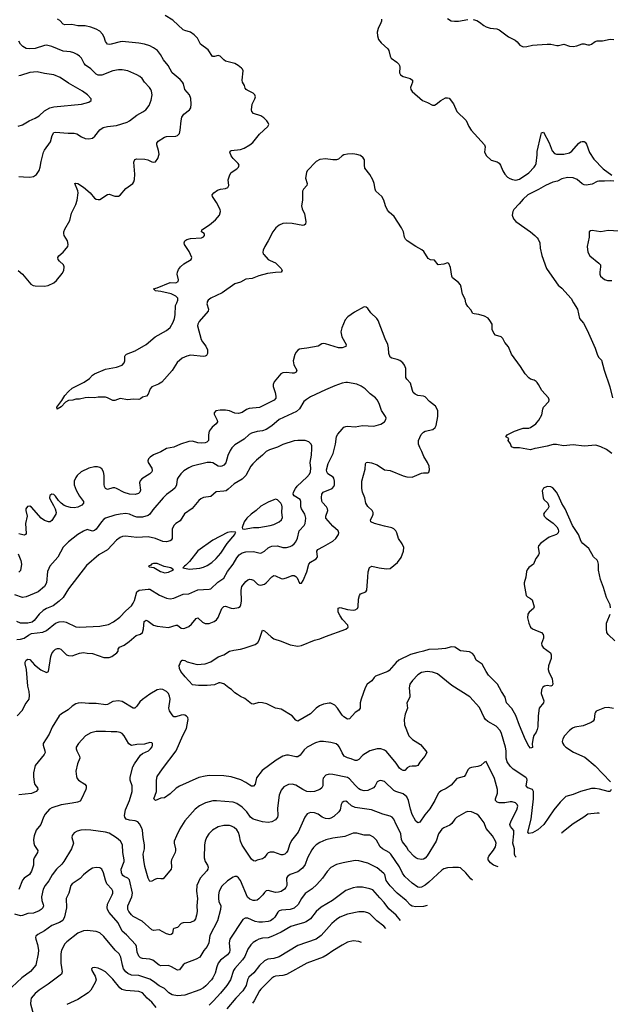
# Model space of a CAD drawing. Header units: inches. Extents: x 1308439 to 1441336, y 959892 to 1036309.
# Tile 27 of 167: x 1374401 to 1380793, y 982405 to 993065. Entities that reach past the tile are written whole.
import ezdxf

# ---------------------------------------------------------------- set-up
doc = ezdxf.new("R2010")
doc.units = ezdxf.units.IN
doc.header["$MEASUREMENT"] = 0
for name, color, linetype in [('B3978', 7, 'Continuous'), ('B3979', 7, 'Continuous'), ('B3988', 7, 'Continuous'), ('B3989', 7, 'Continuous')]:
    doc.layers.add(name, color=color, linetype=linetype)

msp = doc.modelspace()

# ---------------------------------------------------------------- linework, layer by layer
at = {"layer": 'B3978', "color": 6}
for points, elevation in [([(1380000, 985380), (1379991, 985350), (1379966, 985314), (1379957, 985290), (1379947, 985227), (1379950, 985184), (1379930, 985180), (1379910, 985201), (1379875, 985270), (1379810, 985423), (1379772, 985532), (1379728, 985608), (1379671, 985670), (1379655, 985730), (1379614, 985790), (1379571, 985870), (1379474, 985970), (1379448, 986008), (1379406, 986086), (1379342, 986130), (1379321, 986181), (1379303, 986203), (1379270, 986220), (1379170, 986232), (1379110, 986272), (1379074, 986274), (1379010, 986259), (1378930, 986250), (1378830, 986248), (1378770, 986227), (1378710, 986215), (1378630, 986191), (1378503, 986130), (1378474, 986106), (1378401, 986019), (1378387, 986010), (1378250, 985958), (1378236, 985944), (1378211, 985909), (1378163, 985870), (1378140, 985830), (1378095, 985710), (1378085, 985670), (1378086, 985610), (1378070, 985591), (1378030, 985565), (1377970, 985497), (1377950, 985494), (1377910, 985516), (1377890, 985534), (1377842, 985610), (1377810, 985642), (1377770, 985666), (1377750, 985667), (1377690, 985653), (1377645, 985635), (1377609, 985610), (1377549, 985550), (1377410, 985472), (1377390, 985482), (1377349, 985529), (1377230, 985602), (1377170, 985612), (1377077, 985657), (1377030, 985669), (1376990, 985671), (1376930, 985655), (1376910, 985659), (1376837, 985717), (1376790, 985737), (1376760, 985760), (1376730, 985776), (1376693, 985813), (1376664, 985830), (1376610, 985873), (1376570, 985885), (1376556, 985884), (1376510, 985863), (1376430, 985856), (1376335, 985855), (1376270, 985863), (1376191, 985950), (1376146, 986010), (1376130, 986039), (1376126, 986074), (1376137, 986090), (1376141, 986110), (1376159, 986130), (1376170, 986132), (1376190, 986127), (1376214, 986114), (1376323, 986083), (1376410, 986090), (1376470, 986113), (1376550, 986168), (1376612, 986188), (1376673, 986227), (1376719, 986241), (1376790, 986250), (1376830, 986260), (1376950, 986302), (1376978, 986322), (1376994, 986346), (1377030, 986454), (1377050, 986450), (1377122, 986382), (1377150, 986361), (1377230, 986337), (1377330, 986296), (1377410, 986281), (1377450, 986288), (1377590, 986347), (1377650, 986362), (1377710, 986388), (1377930, 986466), (1377956, 986490), (1377953, 986510), (1377896, 986570), (1377868, 986610), (1377849, 986651), (1377847, 986693), (1377870, 986701), (1377950, 986681), (1378010, 986673), (1378030, 986675), (1378057, 986690), (1378065, 986710), (1378067, 986790), (1378078, 986830), (1378090, 986850), (1378148, 986872), (1378157, 986890), (1378170, 987030), (1378171, 987089), (1378186, 987134), (1378213, 987147), (1378291, 987131), (1378370, 987120), (1378410, 987124), (1378491, 987189), (1378530, 987241), (1378555, 987310), (1378557, 987350), (1378542, 987390), (1378499, 987450), (1378484, 987510), (1378472, 987530), (1378450, 987552), (1378430, 987563), (1378350, 987580), (1378242, 987610), (1378201, 987630), (1378196, 987650), (1378219, 987690), (1378225, 987710), (1378225, 987730), (1378215, 987750), (1378170, 987794), (1378148, 987830), (1378138, 987890), (1378112, 987950), (1378105, 987990), (1378105, 988070), (1378141, 988199), (1378145, 988255), (1378150, 988270), (1378165, 988275), (1378210, 988269), (1378270, 988245), (1378350, 988191), (1378410, 988184), (1378550, 988125), (1378590, 988115), (1378650, 988114), (1378750, 988154), (1378770, 988159), (1378819, 988161), (1378830, 988167), (1378837, 988190), (1378834, 988230), (1378816, 988270), (1378775, 988335), (1378754, 988390), (1378730, 988432), (1378717, 988470), (1378716, 988510), (1378747, 988573), (1378770, 988600), (1378790, 988610), (1378872, 988628), (1378899, 988650), (1378908, 988672), (1378925, 988770), (1378927, 988830), (1378917, 988857), (1378901, 988881), (1378836, 988930), (1378790, 988983), (1378770, 988990), (1378710, 988996), (1378682, 989010), (1378661, 989030), (1378651, 989051), (1378631, 989131), (1378592, 989172), (1378581, 989190), (1378579, 989290), (1378566, 989326), (1378547, 989350), (1378514, 989374), (1378487, 989387), (1378430, 989399), (1378410, 989413), (1378396, 989450), (1378394, 989514), (1378387, 989547), (1378356, 989610), (1378280, 989810), (1378266, 989830), (1378203, 989890), (1378170, 989938), (1378150, 989954), (1378130, 989955), (1378023, 989897), (1377951, 989849), (1377924, 989816), (1377886, 989730), (1377876, 989684), (1377887, 989630), (1377936, 989550), (1377930, 989528), (1377890, 989511), (1377850, 989513), (1377710, 989557), (1377690, 989560), (1377670, 989555), (1377630, 989530), (1377510, 989508), (1377450, 989503), (1377430, 989498), (1377410, 989487), (1377393, 989467), (1377379, 989441), (1377362, 989370), (1377368, 989328), (1377401, 989270), (1377393, 989250), (1377370, 989240), (1377350, 989238), (1377290, 989246), (1377250, 989243), (1377227, 989230), (1377154, 989146), (1377145, 989115), (1377146, 989094), (1377167, 989030), (1377173, 988990), (1377172, 988968), (1377155, 988945), (1376995, 988865), (1376883, 988857), (1376855, 988845), (1376807, 988813), (1376770, 988802), (1376730, 988806), (1376670, 988830), (1376630, 988837), (1376570, 988839), (1376525, 988830), (1376504, 988810), (1376505, 988795), (1376538, 988730), (1376540, 988710), (1376529, 988690), (1376485, 988655), (1376453, 988610), (1376443, 988570), (1376443, 988510), (1376428, 988492), (1376410, 988484), (1376370, 988479), (1376330, 988484), (1376270, 988501), (1376230, 988499), (1376143, 988470), (1376070, 988438), (1375990, 988423), (1375930, 988386), (1375850, 988355), (1375812, 988330), (1375794, 988310), (1375787, 988290), (1375793, 988270), (1375832, 988210), (1375835, 988185), (1375830, 988170), (1375811, 988150), (1375724, 988096), (1375706, 988074), (1375699, 988050), (1375709, 987970), (1375701, 987950), (1375686, 987934), (1375650, 987925), (1375590, 987930), (1375530, 987947), (1375450, 987990), (1375430, 987995), (1375410, 987995), (1375350, 987978), (1375330, 987988), (1375319, 988010), (1375314, 988034), (1375317, 988130), (1375309, 988170), (1375290, 988201), (1375270, 988217), (1375244, 988224), (1375210, 988224), (1375150, 988208), (1375068, 988170), (1375023, 988130), (1375008, 988110), (1374990, 988070), (1374991, 988030), (1375014, 987970), (1375048, 987908), (1375092, 987850), (1375092, 987830), (1375074, 987810), (1375030, 987789), (1374990, 987780), (1374950, 987783), (1374910, 987793), (1374884, 987804), (1374849, 987829), (1374820, 987860), (1374790, 987907), (1374770, 987925), (1374750, 987930), (1374728, 987912), (1374725, 987890), (1374730, 987870), (1374767, 987807), (1374784, 987770), (1374795, 987730), (1374793, 987710), (1374750, 987643), (1374731, 987629), (1374712, 987628), (1374670, 987643), (1374634, 987670), (1374530, 987786), (1374510, 987797), (1374485, 987795), (1374468, 987768), (1374467, 987750), (1374482, 987690), (1374464, 987610), (1374470, 987501), (1374463, 987490), (1374450, 987486), (1374390, 987498)], 3000), ([(1376429, 990000), (1376428, 989990), (1376445, 989930), (1376441, 989910), (1376343, 989797), (1376330, 989770), (1376326, 989750), (1376364, 989604), (1376378, 989578), (1376416, 989530), (1376435, 989490), (1376435, 989450), (1376424, 989430), (1376410, 989421), (1376390, 989417), (1376250, 989432), (1376210, 989423), (1376161, 989399), (1376107, 989353), (1376050, 989266), (1375939, 989141), (1375902, 989118), (1375831, 989089), (1375813, 989067), (1375790, 989010), (1375774, 988990), (1375730, 988978), (1375710, 988961), (1375690, 988953), (1375630, 988958), (1375570, 988951), (1375490, 988963), (1375430, 988943), (1375410, 988944), (1375350, 988973), (1375330, 988978), (1375250, 988980), (1375210, 988971), (1375150, 988975), (1375110, 988972), (1375050, 988955), (1375010, 988957), (1374975, 988945), (1374930, 988944), (1374897, 988923), (1374850, 988874), (1374806, 988850), (1374803, 988870), (1374857, 988943), (1374890, 988998), (1374930, 989041), (1374970, 989076), (1375100, 989140), (1375158, 989182), (1375190, 989216), (1375210, 989230), (1375330, 989280), (1375450, 989305), (1375510, 989324), (1375533, 989350), (1375538, 989370), (1375539, 989421), (1375542, 989430), (1375556, 989444), (1375650, 989480), (1375770, 989550), (1375868, 989630), (1375990, 989699), (1376030, 989733), (1376061, 989790), (1376075, 989830), (1376082, 989870), (1376087, 989970), (1376100, 990000)], 2900), ([(1380000, 989136), (1379990, 989148), (1379970, 989161), (1379930, 989173), (1379910, 989186), (1379873, 989230), (1379822, 989310), (1379723, 989443), (1379690, 989523), (1379652, 989572), (1379630, 989614), (1379610, 989630), (1379550, 989650), (1379531, 989671), (1379516, 989710), (1379513, 989770), (1379490, 989810), (1379470, 989832), (1379430, 989857), (1379370, 989875), (1379319, 989879), (1379305, 989885), (1379284, 989924), (1379250, 989960), (1379233, 989990), (1379231, 990000)], 2900), ([(1374374, 985530), (1374432, 985588), (1374460, 985650), (1374502, 985710), (1374508, 985750), (1374504, 985790), (1374490, 985850), (1374473, 986030), (1374460, 986090), (1374461, 986110), (1374470, 986130), (1374490, 986143), (1374510, 986139), (1374562, 986082), (1374630, 986026), (1374690, 985997), (1374711, 986010), (1374739, 986170), (1374750, 986203), (1374770, 986233), (1374790, 986249), (1374810, 986259), (1374830, 986259), (1374846, 986250), (1374908, 986190), (1374930, 986180), (1374970, 986178), (1375050, 986208), (1375090, 986213), (1375130, 986206), (1375190, 986204), (1375310, 986159), (1375370, 986160), (1375398, 986170), (1375454, 986210), (1375465, 986230), (1375467, 986250), (1375481, 986270), (1375530, 986295), (1375587, 986333), (1375663, 986397), (1375710, 986414), (1375730, 986430), (1375742, 986470), (1375748, 986550), (1375770, 986565), (1375790, 986555), (1375850, 986510), (1375890, 986498), (1376010, 986485), (1376096, 986510), (1376110, 986509), (1376150, 986477), (1376170, 986473), (1376190, 986477), (1376230, 986496), (1376259, 986521), (1376310, 986583), (1376330, 986588), (1376381, 986541), (1376410, 986528), (1376450, 986528), (1376505, 986550), (1376530, 986569), (1376550, 986593), (1376590, 986689), (1376610, 986713), (1376630, 986715), (1376690, 986693), (1376710, 986691), (1376770, 986702), (1376788, 986712), (1376796, 986730), (1376803, 986770), (1376798, 986890), (1376805, 986930), (1376850, 986982), (1376870, 986999), (1376890, 987007), (1376910, 987005), (1376930, 986996), (1376974, 986954), (1376990, 986946), (1377010, 986944), (1377050, 986955), (1377070, 986969), (1377130, 987035), (1377150, 987049), (1377170, 987045), (1377230, 987016), (1377250, 987013), (1377290, 987021), (1377350, 987047), (1377370, 987048), (1377390, 987038), (1377403, 987023), (1377430, 986965), (1377450, 986966), (1377470, 986995), (1377510, 987088), (1377530, 987172), (1377547, 987193), (1377611, 987229), (1377619, 987241), (1377624, 987250), (1377618, 987310), (1377628, 987330), (1377690, 987360), (1377790, 987420), (1377823, 987450), (1377853, 987490), (1377855, 987510), (1377846, 987530), (1377790, 987581), (1377715, 987670), (1377715, 987690), (1377736, 987750), (1377734, 987770), (1377722, 987790), (1377677, 987837), (1377672, 987852), (1377668, 987892), (1377672, 987928), (1377685, 987950), (1377783, 987990), (1377802, 988010), (1377808, 988030), (1377809, 988070), (1377801, 988101), (1377792, 988112), (1377736, 988150), (1377724, 988170), (1377722, 988190), (1377738, 988262), (1377792, 988368), (1377802, 988398), (1377819, 988470), (1377828, 988552), (1377843, 988577), (1377890, 988632), (1377910, 988652), (1377930, 988662), (1377950, 988666), (1378030, 988659), (1378110, 988672), (1378235, 988665), (1378310, 988685), (1378349, 988710), (1378365, 988735), (1378367, 988750), (1378361, 988770), (1378315, 988835), (1378290, 988911), (1378270, 988950), (1378251, 988971), (1378193, 989013), (1378139, 989070), (1378098, 989098), (1378050, 989119), (1377950, 989139), (1377930, 989139), (1377890, 989131), (1377810, 989102), (1377710, 989059), (1377550, 988981), (1377506, 988954), (1377476, 988930), (1377430, 988851), (1377396, 988824), (1377210, 988738), (1377131, 988669), (1377070, 988628), (1377030, 988613), (1376970, 988608), (1376910, 988590), (1376886, 988574), (1376830, 988522), (1376730, 988463), (1376698, 988430), (1376679, 988401), (1376654, 988346), (1376631, 988269), (1376610, 988242), (1376590, 988231), (1376570, 988228), (1376550, 988232), (1376490, 988267), (1376470, 988272), (1376430, 988272), (1376268, 988232), (1376230, 988215), (1376178, 988182), (1376144, 988150), (1376115, 988110), (1376107, 988090), (1376099, 988030), (1376083, 987997), (1376054, 987970), (1375990, 987924), (1375952, 987890), (1375841, 987759), (1375809, 987711), (1375790, 987697), (1375730, 987681), (1375670, 987681), (1375635, 987690), (1375590, 987711), (1375550, 987719), (1375487, 987713), (1375430, 987700), (1375330, 987667), (1375310, 987657), (1375285, 987630), (1375230, 987551), (1375210, 987534), (1375190, 987529), (1375130, 987544), (1375090, 987527), (1375032, 987490), (1374930, 987411), (1374870, 987353), (1374814, 987246), (1374728, 987150), (1374715, 987125), (1374703, 987090), (1374692, 986970), (1374671, 986929), (1374600, 986870), (1374470, 986816), (1374430, 986811), (1374350, 986840)], 3100), ([(1380000, 988428), (1379976, 988424), (1379928, 988408), (1379810, 988429), (1379749, 988429), (1379722, 988442), (1379713, 988473), (1379689, 988510), (1379695, 988530), (1379662, 988550), (1379677, 988570), (1379756, 988610), (1379830, 988636), (1379850, 988641), (1379910, 988642), (1379930, 988649), (1379986, 988690), (1380000, 988708)], 2900), ([(1374370, 986356), (1374410, 986358), (1374450, 986370), (1374497, 986403), (1374530, 986418), (1374650, 986433), (1374690, 986452), (1374788, 986532), (1374830, 986547), (1374870, 986549), (1374903, 986543), (1375010, 986493), (1375050, 986487), (1375270, 986500), (1375362, 986518), (1375415, 986545), (1375484, 986596), (1375550, 986666), (1375610, 986719), (1375630, 986747), (1375643, 986777), (1375667, 986870), (1375693, 986890), (1375790, 986900), (1375810, 986898), (1375915, 986835), (1375990, 986804), (1376030, 986795), (1376070, 986803), (1376170, 986844), (1376230, 986849), (1376328, 986892), (1376450, 986899), (1376470, 986905), (1376546, 986974), (1376610, 987017), (1376650, 987090), (1376710, 987170), (1376750, 987240), (1376777, 987270), (1376808, 987292), (1376850, 987304), (1376930, 987306), (1376990, 987292), (1377010, 987291), (1377050, 987311), (1377090, 987347), (1377110, 987359), (1377130, 987364), (1377190, 987368), (1377250, 987352), (1377290, 987351), (1377330, 987362), (1377350, 987372), (1377371, 987389), (1377389, 987411), (1377407, 987453), (1377426, 987530), (1377479, 987590), (1377489, 987610), (1377498, 987670), (1377488, 987710), (1377451, 987770), (1377443, 987790), (1377445, 987850), (1377437, 987870), (1377370, 987910), (1377362, 987930), (1377364, 987950), (1377385, 987990), (1377404, 988016), (1377510, 988113), (1377536, 988144), (1377547, 988170), (1377552, 988210), (1377546, 988270), (1377558, 988350), (1377564, 988424), (1377562, 988450), (1377555, 988470), (1377530, 988496), (1377490, 988510), (1377410, 988510), (1377370, 988504), (1377250, 988466), (1377190, 988436), (1377106, 988410), (1377070, 988391), (1377030, 988350), (1376963, 988297), (1376923, 988257), (1376903, 988230), (1376848, 988130), (1376810, 988090), (1376721, 988039), (1376658, 987982), (1376634, 987966), (1376610, 987959), (1376528, 987952), (1376470, 987904), (1376389, 987891), (1376362, 987878), (1376339, 987861), (1376268, 987772), (1376185, 987715), (1376139, 987641), (1376090, 987612), (1376069, 987590), (1376052, 987548), (1376050, 987450), (1376040, 987430), (1376030, 987422), (1375990, 987412), (1375950, 987415), (1375870, 987450), (1375790, 987467), (1375670, 987460), (1375545, 987475), (1375514, 987470), (1375490, 987459), (1375450, 987429), (1375350, 987325), (1375256, 987270), (1375125, 987155), (1374930, 986905), (1374871, 986809), (1374830, 986768), (1374762, 986718), (1374690, 986689), (1374656, 986670), (1374610, 986628), (1374559, 986561), (1374537, 986543), (1374490, 986530), (1374410, 986531), (1374370, 986550)], 3200), ([(1374383, 987283), (1374413, 987210), (1374420, 987170), (1374410, 987102), (1374390, 987084)], 3000), ([(1380000, 987248), (1379986, 987230), (1379962, 987170), (1379910, 987133), (1379892, 987110), (1379886, 987090), (1379879, 987030), (1379862, 986970), (1379861, 986950), (1379882, 986830), (1379896, 986816), (1379930, 986800), (1379946, 986786), (1379970, 986710), (1379962, 986690), (1379915, 986650), (1379900, 986630), (1379897, 986590), (1379912, 986530), (1379930, 986490), (1379950, 986470), (1380000, 986449)], 3000), ([(1380000, 984289), (1379950, 984263), (1379910, 984255), (1379900, 984270), (1379937, 984410), (1379963, 984630), (1379963, 984710), (1379951, 984731), (1379901, 984750), (1379883, 984770), (1379894, 984830), (1379889, 984850), (1379880, 984860), (1379743, 984950), (1379710, 984984), (1379677, 985030), (1379665, 985070), (1379665, 985150), (1379660, 985190), (1379616, 985336), (1379601, 985370), (1379557, 985417), (1379468, 985468), (1379443, 985490), (1379429, 985510), (1379379, 985619), (1379274, 985734), (1379077, 985857), (1378922, 985982), (1378870, 986002), (1378810, 986007), (1378750, 985996), (1378710, 985973), (1378651, 985910), (1378623, 985870), (1378615, 985830), (1378625, 985750), (1378623, 985730), (1378591, 985670), (1378597, 985610), (1378574, 985546), (1378563, 985490), (1378565, 985430), (1378614, 985310), (1378652, 985272), (1378738, 985218), (1378796, 985150), (1378807, 985130), (1378784, 985090), (1378732, 985028), (1378710, 984989), (1378690, 984982), (1378650, 984985), (1378620, 984980), (1378594, 984966), (1378570, 984936), (1378550, 984937), (1378530, 984946), (1378510, 984962), (1378476, 985016), (1378370, 985143), (1378350, 985158), (1378310, 985172), (1378269, 985171), (1378190, 985148), (1378116, 985104), (1378070, 985057), (1378050, 985043), (1378030, 985044), (1377990, 985063), (1377950, 985072), (1377913, 985093), (1377890, 985126), (1377861, 985190), (1377847, 985207), (1377825, 985225), (1377770, 985241), (1377690, 985251), (1377650, 985250), (1377603, 985237), (1377512, 985188), (1377481, 985159), (1377437, 985103), (1377410, 985085), (1377390, 985083), (1377310, 985103), (1377290, 985104), (1377250, 985092), (1377175, 985050), (1377024, 984936), (1376964, 984856), (1376950, 984790), (1376930, 984768), (1376910, 984768), (1376890, 984778), (1376847, 984807), (1376794, 984834), (1376690, 984869), (1376610, 984879), (1376450, 984881), (1376410, 984876), (1376340, 984860), (1376130, 984768), (1376094, 984746), (1376030, 984683), (1375970, 984641), (1375930, 984637), (1375870, 984611), (1375853, 984630), (1375880, 984710), (1375880, 984830), (1375889, 984870), (1375945, 984955), (1376094, 985150), (1376165, 985315), (1376208, 985390), (1376222, 985470), (1376224, 985490), (1376219, 985510), (1376205, 985525), (1376190, 985534), (1376170, 985538), (1376150, 985536), (1376090, 985516), (1376070, 985519), (1376050, 985538), (1376023, 985583), (1376016, 985610), (1376029, 985710), (1376023, 985743), (1376010, 985771), (1375990, 985791), (1375950, 985813), (1375930, 985817), (1375890, 985810), (1375810, 985764), (1375730, 985706), (1375701, 985679), (1375670, 985633), (1375648, 985612), (1375630, 985612), (1375510, 985684), (1375470, 985692), (1375410, 985685), (1375350, 985651), (1375332, 985648), (1375230, 985661), (1375150, 985661), (1375070, 985668), (1375035, 985665), (1375010, 985657), (1374970, 985633), (1374925, 985595), (1374852, 985550), (1374829, 985530), (1374753, 985407), (1374721, 985330), (1374656, 985230), (1374654, 985210), (1374673, 985150), (1374675, 985130), (1374665, 985110), (1374570, 984990), (1374552, 984910), (1374550, 984870), (1374557, 984810), (1374565, 984785), (1374593, 984750), (1374596, 984730), (1374579, 984710), (1374530, 984688), (1374390, 984673)], 3100), ([(1379774, 983997), (1379763, 984010), (1379756, 984030), (1379757, 984090), (1379737, 984150), (1379750, 984250), (1379748, 984288), (1379714, 984330), (1379707, 984350), (1379721, 984390), (1379781, 984510), (1379791, 984550), (1379786, 984570), (1379768, 984588), (1379730, 984598), (1379710, 984599), (1379650, 984588), (1379590, 984588), (1379570, 984593), (1379552, 984610), (1379551, 984630), (1379571, 984690), (1379573, 984730), (1379538, 984850), (1379450, 985034), (1379430, 985026), (1379391, 984989), (1379361, 984979), (1379290, 984969), (1379270, 984960), (1379250, 984942), (1379225, 984890), (1379210, 984870), (1379131, 984849), (1379070, 984778), (1379017, 984743), (1378964, 984716), (1378941, 984699), (1378930, 984688), (1378895, 984610), (1378840, 984520), (1378784, 984456), (1378730, 984377), (1378710, 984370), (1378687, 984387), (1378650, 984459), (1378630, 984516), (1378609, 984610), (1378590, 984652), (1378550, 984683), (1378470, 984709), (1378450, 984720), (1378350, 984817), (1378311, 984829), (1378290, 984826), (1378270, 984812), (1378248, 984770), (1378230, 984750), (1378170, 984719), (1378130, 984715), (1378090, 984726), (1378070, 984739), (1378030, 984778), (1377970, 984848), (1377950, 984861), (1377790, 984894), (1377750, 984896), (1377715, 984885), (1377687, 984853), (1377682, 984830), (1377683, 984770), (1377672, 984747), (1377650, 984730), (1377590, 984709), (1377550, 984704), (1377510, 984710), (1377467, 984730), (1377390, 984778), (1377351, 984789), (1377310, 984785), (1377261, 984759), (1377230, 984723), (1377209, 984670), (1377191, 984530), (1377195, 984450), (1377192, 984430), (1377170, 984401), (1377130, 984379), (1377090, 984375), (1377030, 984381), (1376928, 984410), (1376898, 984430), (1376859, 984490), (1376810, 984539), (1376750, 984580), (1376710, 984594), (1376530, 984609), (1376490, 984607), (1376413, 984587), (1376346, 984554), (1376301, 984519), (1376190, 984390), (1376135, 984305), (1376097, 984230), (1376074, 984170), (1376072, 984150), (1376088, 984090), (1376088, 984070), (1376084, 984050), (1376044, 983970), (1376040, 983950), (1376044, 983890), (1376039, 983870), (1375955, 983765), (1375930, 983762), (1375890, 983766), (1375862, 983758), (1375830, 983738), (1375810, 983736), (1375790, 983772), (1375756, 983896), (1375745, 983965), (1375739, 984030), (1375751, 984089), (1375752, 984130), (1375737, 984210), (1375729, 984289), (1375720, 984320), (1375699, 984359), (1375680, 984380), (1375651, 984391), (1375590, 984399), (1375555, 984410), (1375538, 984430), (1375534, 984450), (1375546, 984510), (1375591, 984610), (1375618, 984710), (1375617, 984770), (1375598, 984830), (1375595, 984865), (1375624, 984976), (1375642, 985010), (1375710, 985103), (1375730, 985120), (1375796, 985150), (1375818, 985170), (1375833, 985193), (1375838, 985210), (1375837, 985230), (1375830, 985237), (1375810, 985238), (1375750, 985221), (1375670, 985217), (1375610, 985207), (1375584, 985224), (1375530, 985313), (1375510, 985336), (1375490, 985348), (1375454, 985354), (1375390, 985354), (1375330, 985360), (1375230, 985358), (1375170, 985344), (1375114, 985310), (1375038, 985230), (1375014, 985190), (1375013, 985170), (1375018, 985150), (1375048, 985090), (1375051, 985070), (1375028, 985010), (1375010, 984930), (1375016, 984870), (1375023, 984850), (1375038, 984830), (1375107, 984790), (1375122, 984770), (1375122, 984750), (1375116, 984730), (1375070, 984628), (1375054, 984606), (1375025, 984595), (1374970, 984582), (1374850, 984566), (1374750, 984534), (1374724, 984516), (1374678, 984462), (1374659, 984430), (1374630, 984353), (1374580, 984290), (1374559, 984230), (1374552, 984190), (1374553, 984150), (1374563, 984123), (1374599, 984070), (1374595, 984050), (1374558, 983990), (1374551, 983970), (1374549, 983910), (1374530, 983848), (1374507, 983810), (1374448, 983770), (1374431, 983750), (1374393, 983647)], 3200), ([(1379578, 983894), (1379530, 983913), (1379497, 983937), (1379472, 983970), (1379472, 983990), (1379479, 984010), (1379530, 984074), (1379551, 984110), (1379556, 984150), (1379550, 984170), (1379518, 984230), (1379450, 984310), (1379426, 984370), (1379386, 984426), (1379370, 984447), (1379350, 984462), (1379289, 984489), (1379250, 984492), (1379230, 984486), (1379130, 984426), (1379110, 984409), (1379077, 984363), (1379056, 984344), (1378990, 984315), (1378970, 984302), (1378934, 984250), (1378907, 984170), (1378810, 984012), (1378790, 983987), (1378770, 983976), (1378750, 983973), (1378710, 983980), (1378690, 983990), (1378670, 984007), (1378610, 984070), (1378587, 984110), (1378544, 984164), (1378533, 984190), (1378526, 984250), (1378520, 984270), (1378477, 984350), (1378451, 984411), (1378433, 984430), (1378410, 984442), (1378330, 984464), (1378210, 984510), (1378030, 984536), (1377993, 984553), (1377950, 984593), (1377930, 984603), (1377910, 984602), (1377890, 984591), (1377879, 984570), (1377868, 984510), (1377855, 984490), (1377802, 984438), (1377770, 984419), (1377747, 984413), (1377710, 984415), (1377676, 984430), (1377630, 984462), (1377590, 984478), (1377550, 984481), (1377530, 984476), (1377514, 984466), (1377488, 984432), (1377414, 984270), (1377342, 984178), (1377321, 984130), (1377302, 984070), (1377290, 984047), (1377271, 984030), (1377250, 984023), (1377230, 984023), (1377150, 984052), (1377110, 984053), (1377090, 984044), (1377075, 984030), (1377050, 983996), (1377030, 983980), (1376970, 983966), (1376950, 983955), (1376930, 983960), (1376910, 983978), (1376807, 984127), (1376790, 984170), (1376781, 984230), (1376770, 984266), (1376750, 984294), (1376721, 984321), (1376695, 984335), (1376670, 984342), (1376610, 984341), (1376550, 984325), (1376488, 984290), (1376447, 984250), (1376423, 984210), (1376407, 984170), (1376402, 984130), (1376399, 983990), (1376410, 983950), (1376433, 983910), (1376439, 983890), (1376437, 983870), (1376427, 983850), (1376356, 983770), (1376319, 983690), (1376315, 983630), (1376326, 983550), (1376318, 983470), (1376322, 983410), (1376315, 983370), (1376302, 983330), (1376290, 983310), (1376250, 983289), (1376170, 983288), (1376150, 983281), (1376110, 983235), (1376070, 983225), (1376063, 983217), (1376054, 983170), (1376040, 983160), (1376030, 983157), (1375990, 983169), (1375910, 983213), (1375850, 983204), (1375830, 983213), (1375727, 983307), (1375630, 983357), (1375610, 983374), (1375582, 983410), (1375572, 983432), (1375572, 983470), (1375616, 983570), (1375623, 983610), (1375591, 983751), (1375572, 983770), (1375530, 983789), (1375518, 983798), (1375509, 983810), (1375502, 983830), (1375498, 983870), (1375530, 983950), (1375533, 983970), (1375519, 984050), (1375514, 984130), (1375492, 984172), (1375450, 984208), (1375370, 984259), (1375328, 984268), (1375170, 984290), (1375110, 984294), (1375061, 984290), (1375022, 984278), (1374990, 984261), (1374970, 984234), (1374967, 984210), (1374984, 984150), (1374963, 984090), (1374880, 983950), (1374857, 983923), (1374798, 983870), (1374753, 983807), (1374717, 983743), (1374675, 983690), (1374655, 983650), (1374636, 983570), (1374641, 983530), (1374656, 983484), (1374658, 983470), (1374650, 983449), (1374632, 983430), (1374610, 983416), (1374550, 983393), (1374490, 983387), (1374430, 983366), (1374410, 983364), (1374350, 983380)], 3300), ([(1379303, 983750), (1379285, 983765), (1379230, 983828), (1379170, 983881), (1379150, 983888), (1379090, 983888), (1379030, 983882), (1378990, 983871), (1378970, 983858), (1378830, 983727), (1378790, 983696), (1378750, 983675), (1378730, 983671), (1378710, 983675), (1378650, 983715), (1378569, 983790), (1378545, 983825), (1378512, 983892), (1378419, 984030), (1378400, 984050), (1378329, 984089), (1378304, 984110), (1378262, 984182), (1378230, 984215), (1378190, 984235), (1378130, 984238), (1378050, 984257), (1378010, 984258), (1377919, 984221), (1377790, 984203), (1377716, 984184), (1377650, 984158), (1377610, 984131), (1377579, 984101), (1377562, 984078), (1377517, 983990), (1377490, 983920), (1377462, 983878), (1377410, 983839), (1377330, 983809), (1377300, 983790), (1377289, 983770), (1377291, 983690), (1377283, 983670), (1377268, 983650), (1377230, 983627), (1377202, 983618), (1377170, 983617), (1377090, 983636), (1377070, 983633), (1377050, 983615), (1377034, 983590), (1376990, 983548), (1376970, 983534), (1376950, 983529), (1376929, 983530), (1376890, 983543), (1376866, 983566), (1376790, 983747), (1376770, 983775), (1376750, 983787), (1376730, 983787), (1376710, 983781), (1376650, 983742), (1376590, 983685), (1376559, 983630), (1376552, 983590), (1376551, 983550), (1376558, 983518), (1376579, 983470), (1376576, 983430), (1376540, 983310), (1376460, 983150), (1376448, 983070), (1376431, 983030), (1376394, 982986), (1376350, 982916), (1376310, 982893), (1376190, 982847), (1376170, 982833), (1376130, 982778), (1376110, 982773), (1376045, 982810), (1376010, 982824), (1375930, 982822), (1375909, 982830), (1375842, 982882), (1375810, 982892), (1375730, 982900), (1375709, 982909), (1375690, 982927), (1375671, 982970), (1375665, 983030), (1375657, 983050), (1375557, 983157), (1375510, 983196), (1375467, 983287), (1375370, 983398), (1375351, 983430), (1375346, 983450), (1375351, 983490), (1375402, 983590), (1375409, 983610), (1375408, 983630), (1375399, 983650), (1375345, 983710), (1375329, 983750), (1375309, 983829), (1375290, 983867), (1375270, 983882), (1375230, 983887), (1375190, 983879), (1375150, 983855), (1375093, 983807), (1375054, 983766), (1374970, 983711), (1374953, 983690), (1374932, 983610), (1374905, 983550), (1374908, 983450), (1374887, 983353), (1374867, 983313), (1374832, 983290), (1374750, 983260), (1374670, 983200), (1374599, 983161), (1374577, 983143), (1374572, 983130), (1374575, 983110), (1374593, 983053), (1374603, 982990), (1374601, 982950), (1374576, 982830), (1374519, 982761), (1374425, 982690), (1374315, 982590)], 3400), ([(1378812, 983476), (1378770, 983463), (1378690, 983461), (1378650, 983469), (1378630, 983480), (1378582, 983530), (1378488, 983608), (1378410, 983688), (1378367, 983747), (1378352, 983810), (1378343, 983823), (1378270, 983884), (1378170, 983933), (1378070, 983960), (1378030, 983961), (1377902, 983938), (1377830, 983919), (1377770, 983886), (1377730, 983842), (1377679, 983770), (1377618, 983702), (1377565, 983655), (1377490, 983603), (1377451, 983550), (1377414, 983486), (1377370, 983446), (1377330, 983432), (1377235, 983425), (1377210, 983418), (1377196, 983404), (1377164, 983350), (1377146, 983330), (1377115, 983310), (1377090, 983302), (1377030, 983293), (1376990, 983293), (1376950, 983302), (1376870, 983337), (1376843, 983337), (1376817, 983323), (1376677, 983110), (1376667, 983070), (1376675, 982990), (1376670, 982970), (1376650, 982941), (1376576, 982884), (1376550, 982850), (1376534, 982810), (1376518, 982742), (1376493, 982690), (1376478, 982670), (1376416, 982604), (1376390, 982583), (1376350, 982563), (1376190, 982503), (1376110, 982496), (1376050, 982509), (1376016, 982530), (1375970, 982576), (1375910, 982604), (1375850, 982652), (1375810, 982676), (1375690, 982716), (1375610, 982719), (1375570, 982737), (1375550, 982755), (1375526, 982790), (1375513, 982830), (1375495, 982915), (1375478, 982950), (1375433, 982993), (1375310, 983140), (1375270, 983179), (1375230, 983195), (1375130, 983205), (1375090, 983199), (1375030, 983176), (1374910, 983082), (1374890, 983058), (1374853, 982990), (1374846, 982950), (1374846, 982850), (1374862, 982758), (1374852, 982730), (1374710, 982623), (1374610, 982559), (1374570, 982523), (1374526, 982470), (1374520, 982450), (1374519, 982410), (1374551, 982290)], 3500), ([(1378524, 983314), (1378477, 983370), (1378397, 983437), (1378347, 983507), (1378297, 983557), (1378223, 983643), (1378190, 983656), (1378110, 983673), (1378050, 983673), (1378010, 983667), (1377930, 983636), (1377785, 983530), (1377665, 983455), (1377611, 983410), (1377548, 983332), (1377502, 983298), (1377474, 983286), (1377407, 983270), (1377334, 983246), (1377230, 983186), (1377138, 983142), (1377090, 983126), (1377030, 983120), (1376990, 983110), (1376963, 983097), (1376927, 983073), (1376903, 983050), (1376870, 983003), (1376836, 982924), (1376814, 982886), (1376728, 982792), (1376714, 982770), (1376681, 982670), (1376644, 982610), (1376576, 982524), (1376499, 982441), (1376450, 982396)], 3600), ([(1378364, 983225), (1378342, 983250), (1378267, 983310), (1378190, 983383), (1378170, 983394), (1378130, 983405), (1378070, 983406), (1377950, 983381), (1377866, 983350), (1377830, 983324), (1377780, 983280), (1377665, 983150), (1377610, 983112), (1377410, 983041), (1377210, 982920), (1377150, 982901), (1377086, 982894), (1377050, 982875), (1376995, 982825), (1376934, 982746), (1376882, 982698), (1376867, 982670), (1376851, 982610), (1376817, 982550), (1376741, 982470), (1376644, 982356)], 3700), ([(1378010, 983091), (1377950, 983077), (1377890, 983047), (1377790, 982985), (1377730, 982941), (1377684, 982916), (1377510, 982851), (1377290, 982729), (1377250, 982717), (1377170, 982709), (1377150, 982702), (1377130, 982688), (1377011, 982570), (1376997, 982550), (1376939, 982441), (1376919, 982416)], 3800), ([(1378100, 983076), (1378070, 983086), (1378010, 983091)], 3800), ([(1375877, 982370), (1375830, 982430), (1375780, 982470), (1375729, 982529), (1375690, 982544), (1375550, 982556), (1375506, 982566), (1375483, 982583), (1375410, 982677), (1375330, 982757), (1375290, 982780), (1375250, 982795), (1375210, 982802), (1375190, 982799), (1375178, 982790), (1375181, 982770), (1375219, 982710), (1375229, 982670), (1375219, 982641), (1375170, 982559), (1375141, 982530), (1375030, 982457), (1374910, 982403)], 3600)]:
    msp.add_lwpolyline(points, dxfattribs=dict(at, elevation=elevation))
at = {"layer": 'B3978', "color": 6, "elevation": 3300}
for points in [[(1377170, 987873), (1377150, 987867), (1377090, 987842), (1377010, 987797), (1376962, 987750), (1376905, 987710), (1376861, 987670), (1376831, 987630), (1376807, 987567), (1376814, 987554), (1376830, 987550), (1376930, 987567), (1376990, 987568), (1377110, 987589), (1377150, 987601), (1377210, 987628), (1377236, 987650), (1377245, 987675), (1377238, 987730), (1377241, 987790), (1377237, 987810), (1377228, 987830), (1377190, 987866)], [(1376690, 987522), (1376650, 987513), (1376490, 987432), (1376330, 987315), (1376240, 987200), (1376200, 987160), (1376183, 987150), (1376167, 987130), (1376238, 987118), (1376350, 987127), (1376390, 987137), (1376430, 987155), (1376482, 987190), (1376526, 987230), (1376578, 987290), (1376645, 987395), (1376729, 987490), (1376734, 987506), (1376741, 987510), (1376736, 987516)], [(1375850, 987177), (1375828, 987170), (1375819, 987161), (1375795, 987150), (1375802, 987142), (1375853, 987133), (1375926, 987090), (1375950, 987082), (1375970, 987078), (1376010, 987083), (1376065, 987110), (1376035, 987130), (1375965, 987145), (1375890, 987177)]]:
    msp.add_lwpolyline(points, close=True, dxfattribs=at)
at = {"layer": 'B3979', "color": 6}
for points, elevation in [([(1376100, 990000), (1376113, 990030), (1376111, 990050), (1376091, 990071), (1376039, 990099), (1375930, 990124), (1375871, 990131), (1375848, 990150), (1375890, 990162), (1376030, 990220), (1376090, 990218), (1376117, 990230), (1376119, 990250), (1376107, 990310), (1376109, 990330), (1376121, 990359), (1376143, 990390), (1376178, 990422), (1376257, 990470), (1376263, 990490), (1376235, 990555), (1376186, 990630), (1376181, 990650), (1376189, 990670), (1376210, 990684), (1376250, 990698), (1376370, 990704), (1376390, 990713), (1376402, 990730), (1376401, 990741), (1376399, 990750), (1376367, 990770), (1376371, 990790), (1376455, 990845), (1376520, 990900), (1376563, 990950), (1376575, 990990), (1376569, 991009), (1376530, 991086), (1376486, 991150), (1376484, 991170), (1376501, 991190), (1376542, 991218), (1376573, 991230), (1376630, 991238), (1376655, 991250), (1376663, 991270), (1376658, 991330), (1376674, 991386), (1376690, 991410), (1376752, 991450), (1376769, 991470), (1376775, 991490), (1376766, 991510), (1376710, 991564), (1376690, 991590), (1376674, 991630), (1376679, 991641), (1376691, 991649), (1376790, 991660), (1376830, 991676), (1376893, 991710), (1376924, 991736), (1376995, 991825), (1377088, 991910), (1377097, 991930), (1377091, 991950), (1377077, 991970), (1377044, 992004), (1377010, 992023), (1376930, 992049), (1376912, 992070), (1376908, 992090), (1376918, 992150), (1376926, 992174), (1376947, 992210), (1376952, 992230), (1376945, 992250), (1376928, 992268), (1376862, 992302), (1376851, 992310), (1376843, 992323), (1376834, 992354), (1376813, 992390), (1376807, 992410), (1376818, 992510), (1376812, 992530), (1376802, 992542), (1376767, 992570), (1376730, 992591), (1376630, 992615), (1376609, 992629), (1376570, 992670), (1376550, 992676), (1376510, 992665), (1376486, 992666), (1376440, 992740), (1376359, 992799), (1376324, 992864), (1376290, 992903), (1376250, 992930), (1376190, 992947), (1376170, 992957), (1376059, 993059), (1375977, 993110)], 2900), ([(1374385, 990350), (1374430, 990310), (1374522, 990202), (1374547, 990187), (1374570, 990183), (1374670, 990179), (1374710, 990188), (1374770, 990218), (1374800, 990240), (1374862, 990318), (1374879, 990350), (1374884, 990390), (1374876, 990410), (1374831, 990451), (1374819, 990470), (1374815, 990490), (1374823, 990510), (1374870, 990547), (1374890, 990570), (1374921, 990610), (1374927, 990630), (1374917, 990670), (1374882, 990730), (1374877, 990750), (1374879, 990770), (1374890, 990797), (1374945, 990890), (1374963, 990970), (1375010, 991066), (1375024, 991110), (1375034, 991190), (1375032, 991212), (1374997, 991290), (1375010, 991297), (1375029, 991290), (1375090, 991252), (1375162, 991190), (1375210, 991134), (1375230, 991121), (1375250, 991117), (1375270, 991120), (1375350, 991173), (1375370, 991175), (1375430, 991155), (1375470, 991155), (1375490, 991166), (1375550, 991237), (1375624, 991290), (1375638, 991310), (1375644, 991336), (1375647, 991393), (1375636, 991524), (1375646, 991550), (1375670, 991558), (1375757, 991557), (1375789, 991549), (1375830, 991526), (1375850, 991521), (1375870, 991528), (1375897, 991563), (1375910, 991610), (1375904, 991650), (1375887, 991710), (1375887, 991730), (1375899, 991750), (1375970, 991794), (1375990, 991799), (1376090, 991803), (1376110, 991811), (1376130, 991834), (1376139, 991870), (1376148, 991972), (1376156, 992010), (1376178, 992042), (1376238, 992090), (1376252, 992110), (1376258, 992150), (1376253, 992213), (1376238, 992250), (1376188, 992308), (1376173, 992370), (1376162, 992390), (1376138, 992418), (1376050, 992490), (1376009, 992569), (1375959, 992630), (1375925, 992690), (1375891, 992730), (1375850, 992761), (1375810, 992781), (1375750, 992801), (1375691, 992811), (1375510, 992828), (1375490, 992827), (1375390, 992800), (1375370, 992798), (1375350, 992802), (1375330, 992830), (1375317, 992877), (1375298, 992910), (1375270, 992941), (1375230, 992964), (1375170, 992984), (1375110, 992997), (1375030, 992998), (1374965, 993015), (1374890, 993009), (1374870, 993017), (1374835, 993055), (1374812, 993072)], 3000), ([(1378315, 993070), (1378315, 993050), (1378310, 993030), (1378279, 992970), (1378270, 992930), (1378272, 992890), (1378286, 992850), (1378314, 992814), (1378386, 992750), (1378397, 992730), (1378411, 992670), (1378421, 992650), (1378484, 992604), (1378503, 992583), (1378511, 992570), (1378514, 992550), (1378513, 992490), (1378523, 992470), (1378550, 992450), (1378628, 992428), (1378651, 992411), (1378652, 992390), (1378630, 992330), (1378633, 992310), (1378648, 992288), (1378759, 992190), (1378815, 992170), (1378870, 992139), (1378890, 992140), (1378910, 992150), (1378958, 992190), (1379010, 992218), (1379030, 992221), (1379050, 992215), (1379096, 992156), (1379133, 992073), (1379234, 991974), (1379262, 991910), (1379288, 991868), (1379432, 991710), (1379439, 991690), (1379433, 991630), (1379452, 991590), (1379505, 991545), (1379570, 991525), (1379591, 991511), (1379605, 991490), (1379628, 991430), (1379652, 991392), (1379682, 991362), (1379706, 991346), (1379734, 991334), (1379769, 991329), (1379810, 991340), (1379912, 991408), (1379970, 991470), (1379984, 991490), (1379991, 991510), (1380000, 991602)], 2900), ([(1379030, 993078), (1379070, 993053), (1379108, 993048), (1379150, 993049), (1379250, 993069)], 3000), ([(1379310, 993066), (1379350, 993055), (1379378, 993038), (1379423, 993003), (1379450, 992988), (1379494, 992974), (1379566, 992966), (1379590, 992955), (1379690, 992881), (1379764, 992844), (1379785, 992825), (1379815, 992790), (1379850, 992770), (1379890, 992774), (1379950, 992788), (1380000, 992793)], 3000), ([(1374390, 991368), (1374443, 991363), (1374510, 991362), (1374552, 991368), (1374584, 991390), (1374610, 991434), (1374623, 991470), (1374632, 991530), (1374657, 991630), (1374668, 991652), (1374736, 991744), (1374753, 991810), (1374770, 991843), (1374790, 991849), (1374925, 991835), (1374990, 991838), (1375018, 991830), (1375070, 991796), (1375110, 991779), (1375150, 991775), (1375190, 991784), (1375216, 991804), (1375268, 991872), (1375303, 991897), (1375350, 991910), (1375450, 991920), (1375563, 991957), (1375590, 991970), (1375670, 992030), (1375734, 992066), (1375765, 992090), (1375803, 992137), (1375825, 992195), (1375833, 992253), (1375828, 992290), (1375820, 992310), (1375807, 992330), (1375753, 992390), (1375726, 992430), (1375703, 992450), (1375670, 992469), (1375570, 992511), (1375510, 992522), (1375470, 992523), (1375410, 992512), (1375290, 992465), (1375250, 992465), (1375230, 992476), (1375170, 992535), (1375113, 992573), (1375099, 992590), (1375070, 992647), (1375050, 992670), (1375022, 992690), (1374987, 992707), (1374950, 992716), (1374870, 992723), (1374750, 992775), (1374691, 992789), (1374670, 992787), (1374570, 992754), (1374509, 992749), (1374470, 992755), (1374434, 992774), (1374410, 992799), (1374392, 992832)], 3100), ([(1374386, 991914), (1374430, 991928), (1374504, 991970), (1374570, 991998), (1374610, 992026), (1374670, 992080), (1374729, 992111), (1374770, 992120), (1375070, 992150), (1375150, 992174), (1375173, 992190), (1375173, 992210), (1375134, 992250), (1375080, 992290), (1374930, 992379), (1374839, 992439), (1374770, 992468), (1374670, 992483), (1374590, 992501), (1374510, 992493), (1374410, 992461), (1374390, 992458)], 3200), ([(1379231, 990000), (1379221, 990041), (1379195, 990095), (1379180, 990170), (1379170, 990195), (1379150, 990219), (1379084, 990270), (1379077, 990290), (1379063, 990383), (1379047, 990427), (1379030, 990433), (1378990, 990418), (1378930, 990411), (1378890, 990461), (1378847, 990467), (1378820, 990480), (1378775, 990555), (1378753, 990573), (1378689, 990609), (1378596, 990670), (1378576, 990690), (1378567, 990710), (1378554, 990770), (1378534, 990810), (1378454, 990934), (1378400, 990980), (1378382, 991002), (1378361, 991050), (1378342, 991110), (1378319, 991150), (1378256, 991210), (1378248, 991230), (1378238, 991290), (1378222, 991330), (1378190, 991390), (1378137, 991457), (1378131, 991490), (1378132, 991548), (1378120, 991570), (1378090, 991594), (1378050, 991606), (1378008, 991612), (1377950, 991610), (1377910, 991601), (1377890, 991590), (1377850, 991554), (1377830, 991547), (1377790, 991547), (1377710, 991558), (1377649, 991550), (1377609, 991531), (1377514, 991430), (1377506, 991410), (1377495, 991350), (1377511, 991290), (1377509, 991271), (1377473, 991230), (1377462, 991210), (1377462, 991110), (1377451, 991050), (1377457, 991017), (1377485, 990965), (1377498, 990882), (1377495, 990850), (1377481, 990839), (1377464, 990836), (1377350, 990857), (1377290, 990862), (1377250, 990858), (1377210, 990840), (1377172, 990810), (1377139, 990770), (1377090, 990670), (1377053, 990610), (1377037, 990570), (1377034, 990550), (1377036, 990530), (1377042, 990522), (1377090, 990470), (1377110, 990457), (1377170, 990434), (1377230, 990370), (1377240, 990350), (1377232, 990330), (1377170, 990328), (1377083, 990317), (1376988, 990292), (1376916, 990264), (1376850, 990256), (1376790, 990222), (1376730, 990206), (1376592, 990108), (1376469, 990051), (1376442, 990030), (1376430, 990010), (1376429, 990000)], 2900), ([(1380000, 991218), (1379900, 991170), (1379850, 991123), (1379808, 991072), (1379749, 991010), (1379738, 990990), (1379732, 990950), (1379744, 990910), (1379770, 990879), (1379928, 990770), (1379976, 990730), (1380000, 990703)], 2900)]:
    msp.add_lwpolyline(points, dxfattribs=dict(at, elevation=elevation))
at = {"layer": 'B3988', "color": 6}
for points, elevation in [([(1380396, 990000), (1380437, 989930), (1380461, 989830), (1380501, 989781), (1380544, 989704), (1380630, 989510), (1380654, 989434), (1380670, 989408), (1380698, 989378), (1380726, 989270), (1380786, 989090), (1380818, 988970)], 2900), ([(1380000, 988708), (1380018, 988730), (1380053, 988787), (1380062, 988850), (1380070, 988870), (1380126, 988930), (1380130, 988950), (1380124, 988970), (1380052, 989050), (1380016, 989116), (1380000, 989136)], 2900), ([(1380810, 988370), (1380751, 988411), (1380690, 988442), (1380638, 988458), (1380510, 988449), (1380390, 988462), (1380287, 988453), (1380210, 988467), (1380173, 988467), (1380109, 988449), (1380000, 988428)], 2900), ([(1380796, 986696), (1380790, 986730), (1380752, 986808), (1380718, 986918), (1380686, 987006), (1380665, 987105), (1380665, 987170), (1380658, 987198), (1380650, 987212), (1380611, 987251), (1380560, 987340), (1380494, 987394), (1380476, 987416), (1380447, 987490), (1380383, 987590), (1380304, 987770), (1380268, 987828), (1380233, 987910), (1380210, 987950), (1380170, 987998), (1380150, 988008), (1380110, 988010), (1380070, 987994), (1380055, 987965), (1380066, 987890), (1380074, 987870), (1380115, 987830), (1380125, 987810), (1380126, 987790), (1380117, 987770), (1380081, 987730), (1380069, 987710), (1380077, 987690), (1380097, 987670), (1380174, 987614), (1380215, 987575), (1380230, 987550), (1380232, 987528), (1380227, 987510), (1380210, 987491), (1380130, 987461), (1380042, 987398), (1380016, 987370), (1380011, 987350), (1380023, 987290), (1380016, 987270), (1380000, 987248)], 3000), ([(1380841, 986341), (1380768, 986408), (1380756, 986430), (1380750, 986470), (1380753, 986530), (1380758, 986550), (1380793, 986630)], 3000), ([(1380000, 986449), (1380047, 986430), (1380067, 986410), (1380071, 986390), (1380069, 986370), (1380050, 986310), (1380052, 986290), (1380068, 986268), (1380144, 986210), (1380153, 986190), (1380152, 986150), (1380123, 986070), (1380119, 986030), (1380126, 986006), (1380163, 985930), (1380171, 985870), (1380163, 985857), (1380150, 985851), (1380110, 985855), (1380080, 985850), (1380063, 985837), (1380049, 985811), (1380046, 985770), (1380073, 985690), (1380070, 985670), (1380024, 985610), (1380012, 985528), (1380010, 985410), (1380000, 985380)], 3000), ([(1380829, 985609), (1380770, 985618), (1380730, 985614), (1380641, 985579), (1380631, 985569), (1380626, 985554), (1380620, 985490), (1380607, 985470), (1380585, 985455), (1380500, 985420), (1380410, 985407), (1380385, 985395), (1380350, 985370), (1380297, 985310), (1380279, 985281), (1380273, 985250), (1380278, 985230), (1380291, 985210), (1380312, 985190), (1380394, 985134), (1380519, 985079), (1380630, 984986), (1380794, 984814)], 3100), ([(1380802, 984730), (1380791, 984709), (1380771, 984709), (1380676, 984736), (1380630, 984742), (1380590, 984742), (1380470, 984710), (1380390, 984675), (1380310, 984655), (1380250, 984592), (1380182, 984510), (1380075, 984350), (1380010, 984295), (1380000, 984289)], 3100), ([(1380677, 984472), (1380670, 984475), (1380650, 984476), (1380550, 984463), (1380506, 984430), (1380390, 984359), (1380270, 984260), (1380265, 984256)], 3200)]:
    msp.add_lwpolyline(points, dxfattribs=dict(at, elevation=elevation))
at = {"layer": 'B3989', "color": 6}
for points, elevation in [([(1380000, 992793), (1380110, 992802), (1380150, 992799), (1380215, 992785), (1380234, 992786), (1380290, 992799), (1380350, 992778), (1380390, 992776), (1380430, 992781), (1380490, 992805), (1380510, 992805), (1380550, 992794), (1380570, 992793), (1380590, 992800), (1380630, 992828), (1380650, 992835), (1380710, 992838), (1380790, 992854), (1380830, 992850)], 3000), ([(1380000, 991602), (1380003, 991637), (1380040, 991810), (1380050, 991842), (1380070, 991849), (1380130, 991733), (1380164, 991644), (1380190, 991616), (1380209, 991609), (1380290, 991611), (1380350, 991624), (1380377, 991643), (1380450, 991726), (1380470, 991742), (1380490, 991747), (1380510, 991745), (1380520, 991740), (1380537, 991717), (1380568, 991628), (1380616, 991556), (1380716, 991450), (1380810, 991382)], 2900), ([(1380830, 991318), (1380790, 991322), (1380730, 991316), (1380670, 991318), (1380650, 991312), (1380597, 991283), (1380530, 991274), (1380510, 991277), (1380490, 991288), (1380434, 991334), (1380390, 991353), (1380330, 991356), (1380270, 991343), (1380222, 991318), (1380170, 991305), (1380090, 991271), (1380015, 991225), (1380000, 991218)], 2900), ([(1380886, 990774), (1380770, 990782), (1380690, 990770), (1380597, 990783), (1380580, 990780), (1380564, 990770), (1380564, 990710), (1380544, 990610), (1380550, 990550), (1380571, 990510), (1380669, 990430), (1380685, 990410), (1380688, 990390), (1380679, 990330), (1380680, 990310), (1380688, 990288), (1380730, 990253), (1380763, 990243), (1380810, 990242)], 3000), ([(1380000, 990703), (1380011, 990690), (1380030, 990650), (1380035, 990590), (1380052, 990512), (1380104, 990370), (1380210, 990216), (1380230, 990192), (1380270, 990158), (1380370, 990046), (1380396, 990000)], 2900)]:
    msp.add_lwpolyline(points, dxfattribs=dict(at, elevation=elevation))

doc.saveas('drawing.dxf')
